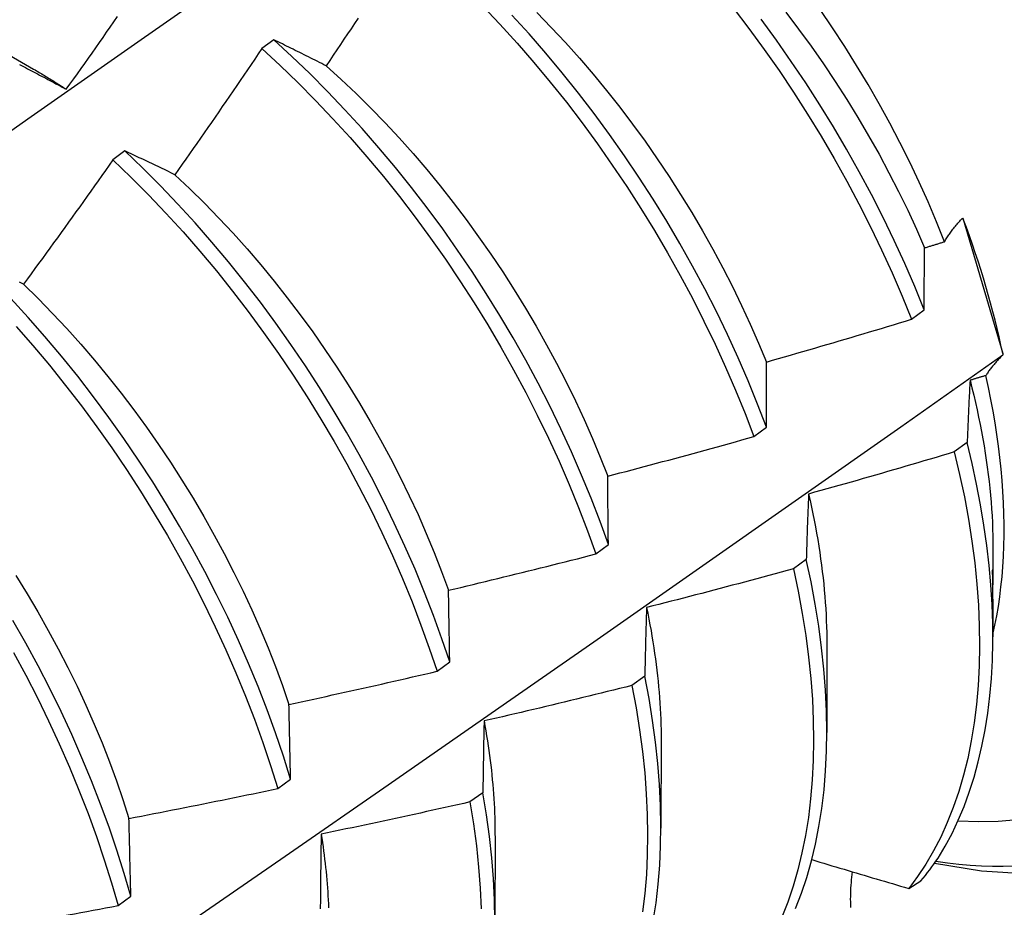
# Model space of a CAD drawing. Header units: inches. Extents: x 25 to 728, y 80 to 330.
# Tile 124 of 160: x 672.532 to 672.738, y 287.641 to 287.828. Entities that reach past the tile are written whole.
import ezdxf

# ---------------------------------------------------------------- set-up
doc = ezdxf.new("R2010")
doc.units = ezdxf.units.IN
doc.header["$MEASUREMENT"] = 0
doc.layers.add('Visible Edges(ANSI)', color=7, linetype='Continuous', lineweight=25)

msp = doc.modelspace()

# ---------------------------------------------------------------- linework, layer by layer
at = {"layer": 'Visible Edges(ANSI)'}
for p, q in [((672.51871, 287.82638), (672.53467, 287.81714)), ((672.58502, 287.82331), (672.58252, 287.82144)), ((672.5538, 287.79999), (672.5513, 287.79812)), ((672.72945, 287.78592), (672.7296, 287.78572)), ((672.7296, 287.78572), (672.73787, 287.75755)), ((672.71875, 287.76472), (672.72139, 287.76669)), ((672.73787, 287.75755), (672.73786, 287.75724)), ((672.6857, 287.74012), (672.68834, 287.74208)), ((672.7304, 287.73886), (672.72771, 287.7369)), ((672.65253, 287.71551), (672.65519, 287.71748)), ((672.73582, 287.71655), (672.73581, 287.71054)), ((672.69667, 287.71435), (672.69397, 287.7124)), ((672.7358, 287.70604), (672.73579, 287.6981)), ((672.70102, 287.69651), (672.701, 287.67806)), ((672.61926, 287.69092), (672.62193, 287.69288)), ((672.66282, 287.68989), (672.66011, 287.68793)), ((672.66622, 287.67647), (672.6662, 287.65802)), ((672.58588, 287.66634), (672.58855, 287.6683)), ((672.62886, 287.66546), (672.62614, 287.66351)), ((672.63142, 287.65643), (672.6314, 287.63798)), ((672.71815, 287.64539), (672.72071, 287.64696)), ((672.55238, 287.64178), (672.55506, 287.64374))]:
    msp.add_line(p, q, dxfattribs=at)
at = {"layer": 'Visible Edges(ANSI)', "flags": 128}
for points in [[(672.51107, 287.79098), (672.53414, 287.80721), (672.55721, 287.82338), (672.58027, 287.8395), (672.60333, 287.85555), (672.62638, 287.87154), (672.64943, 287.88747)], [(672.62881, 287.83041), (672.63245, 287.82656), (672.63603, 287.82262), (672.63955, 287.81857), (672.643, 287.81443), (672.64637, 287.8102), (672.64966, 287.8059), (672.65288, 287.80151), (672.65601, 287.79705), (672.65904, 287.79253), (672.66199, 287.78795), (672.66484, 287.78331), (672.66759, 287.77863), (672.67024, 287.7739), (672.67279, 287.76914), (672.67522, 287.76434), (672.67755, 287.75952), (672.67976, 287.75468), (672.68186, 287.74983), (672.68384, 287.74497), (672.6857, 287.74012)], [(672.68137, 287.82999), (672.68466, 287.82568), (672.68786, 287.82129), (672.69099, 287.81683), (672.69402, 287.8123), (672.69696, 287.80772), (672.69981, 287.80308), (672.70255, 287.79839), (672.7052, 287.79366), (672.70773, 287.78889), (672.71016, 287.78409), (672.71248, 287.77927), (672.71469, 287.77443), (672.71678, 287.76958), (672.71875, 287.76472)], [(672.54152, 287.81292), (672.54229, 287.81401), (672.54307, 287.81509), (672.54384, 287.81618), (672.54461, 287.81727), (672.54538, 287.81835), (672.54615, 287.81944), (672.54692, 287.82053), (672.54768, 287.82162), (672.54845, 287.82271), (672.54922, 287.8238), (672.54998, 287.82489), (672.55075, 287.82598), (672.55151, 287.82707), (672.55227, 287.82817)], [(672.68834, 287.74208), (672.68648, 287.74694), (672.68449, 287.7518), (672.68238, 287.75665), (672.68016, 287.76149), (672.67783, 287.76631), (672.67538, 287.7711), (672.67283, 287.77586), (672.67017, 287.78059), (672.66741, 287.78527), (672.66456, 287.7899), (672.6616, 287.79448), (672.65856, 287.799), (672.65542, 287.80345), (672.6522, 287.80783), (672.6489, 287.81213), (672.64552, 287.81635), (672.64207, 287.82048), (672.63855, 287.82452), (672.63496, 287.82846)], [(672.6402, 287.82901), (672.64322, 287.82589), (672.6462, 287.8227), (672.64913, 287.81942), (672.652, 287.81607), (672.65481, 287.81266), (672.65757, 287.80917), (672.66026, 287.80562), (672.66288, 287.80202), (672.66543, 287.79835), (672.66791, 287.79464), (672.67032, 287.79088), (672.67265, 287.78708), (672.67491, 287.78324), (672.67708, 287.77938), (672.67917, 287.77548), (672.68118, 287.77156), (672.6831, 287.76762), (672.68493, 287.76367), (672.68667, 287.75971), (672.68832, 287.75575)], [(672.69238, 287.82909), (672.69508, 287.82554), (672.6977, 287.82194), (672.70026, 287.81828), (672.70275, 287.81457), (672.70516, 287.81081), (672.7075, 287.80702), (672.70976, 287.80319), (672.71193, 287.79933), (672.71402, 287.79543), (672.71603, 287.79152), (672.71794, 287.78758), (672.71977, 287.78363), (672.7215, 287.77967)], [(672.72566, 287.78096), (672.72399, 287.78515), (672.72221, 287.78932), (672.72034, 287.79348), (672.71838, 287.79762), (672.71633, 287.80174), (672.71418, 287.80583), (672.71196, 287.8099), (672.70964, 287.81393), (672.70724, 287.81793), (672.70476, 287.82189), (672.7022, 287.8258), (672.69957, 287.82965)], [(672.6027, 287.82786), (672.60196, 287.82675), (672.60122, 287.82563), (672.60048, 287.82452), (672.59974, 287.82341), (672.59899, 287.82229), (672.59825, 287.82118), (672.59751, 287.82007), (672.59676, 287.81896), (672.59602, 287.81785)], [(672.72139, 287.76669), (672.71941, 287.77155), (672.71731, 287.7764), (672.7151, 287.78124), (672.71277, 287.78606), (672.71033, 287.79085), (672.70778, 287.79562), (672.70513, 287.80035), (672.70238, 287.80503), (672.69953, 287.80967), (672.69658, 287.81425), (672.69354, 287.81877), (672.69041, 287.82322), (672.68719, 287.82761)], [(672.59602, 287.81785), (672.59555, 287.81808), (672.59508, 287.81832), (672.59461, 287.81855), (672.59415, 287.81879), (672.59368, 287.81902), (672.59322, 287.81925), (672.59276, 287.81948), (672.5923, 287.81971), (672.59183, 287.81994), (672.59137, 287.82017), (672.59091, 287.8204), (672.59046, 287.82063), (672.59, 287.82086), (672.58954, 287.82108), (672.58909, 287.82131), (672.58863, 287.82153), (672.58818, 287.82176), (672.58772, 287.82198), (672.58727, 287.8222), (672.58682, 287.82243), (672.58637, 287.82265), (672.58592, 287.82287), (672.58547, 287.82309), (672.58502, 287.82331)], [(672.65519, 287.71748), (672.65344, 287.72233), (672.65156, 287.72719), (672.64957, 287.73205), (672.64746, 287.7369), (672.64523, 287.74173), (672.64289, 287.74655), (672.64044, 287.75134), (672.63788, 287.7561), (672.63521, 287.76083), (672.63245, 287.7655), (672.62959, 287.77013), (672.62663, 287.77471), (672.62357, 287.77922), (672.62044, 287.78367), (672.61721, 287.78804), (672.61391, 287.79234), (672.61052, 287.79656), (672.60707, 287.80068), (672.60354, 287.80472), (672.59995, 287.80865), (672.5963, 287.81248), (672.59259, 287.8162), (672.58883, 287.81981), (672.58502, 287.82331)], [(672.58252, 287.82144), (672.58177, 287.82034), (672.58102, 287.81923), (672.58027, 287.81812), (672.57952, 287.81701), (672.57876, 287.81591), (672.57801, 287.8148), (672.57726, 287.8137), (672.5765, 287.81259), (672.57574, 287.81149), (672.57499, 287.81039), (672.57423, 287.80929), (672.57347, 287.80818), (672.57271, 287.80708), (672.57195, 287.80598), (672.57119, 287.80488), (672.57043, 287.80378), (672.56967, 287.80269), (672.5689, 287.80159), (672.56814, 287.80049), (672.56737, 287.79939), (672.56661, 287.7983), (672.56584, 287.7972), (672.56507, 287.79611), (672.5643, 287.79501)], [(672.58252, 287.82144), (672.58633, 287.81794), (672.59009, 287.81432), (672.59379, 287.81059), (672.59744, 287.80676), (672.60102, 287.80281), (672.60454, 287.79877), (672.608, 287.79464), (672.61137, 287.79042), (672.61467, 287.78611), (672.61789, 287.78173), (672.62102, 287.77728), (672.62407, 287.77276), (672.62702, 287.76818), (672.62988, 287.76355), (672.63263, 287.75887), (672.63529, 287.75414), (672.63784, 287.74938), (672.64028, 287.74459), (672.64262, 287.73977), (672.64484, 287.73493), (672.64694, 287.73008), (672.64892, 287.72522), (672.65079, 287.72036), (672.65253, 287.71551)], [(672.53171, 287.81812), (672.53213, 287.8179), (672.53255, 287.81768), (672.53297, 287.81746), (672.53339, 287.81724), (672.53381, 287.81702), (672.53423, 287.8168), (672.53465, 287.81658), (672.53508, 287.81636), (672.5355, 287.81614), (672.53593, 287.81591), (672.53635, 287.81569), (672.53678, 287.81546), (672.53721, 287.81524), (672.53763, 287.81501), (672.53806, 287.81478), (672.53849, 287.81455), (672.53892, 287.81432), (672.53935, 287.81409), (672.53979, 287.81386), (672.54022, 287.81363), (672.54065, 287.81339), (672.54109, 287.81316), (672.54152, 287.81292)], [(672.59602, 287.81785), (672.59916, 287.815), (672.60227, 287.81206), (672.60533, 287.80903), (672.60835, 287.80592), (672.61132, 287.80272), (672.61424, 287.79944), (672.61711, 287.79608), (672.61992, 287.79266), (672.62267, 287.78917), (672.62535, 287.78561), (672.62798, 287.782), (672.63053, 287.77834), (672.63302, 287.77463), (672.63544, 287.77087), (672.63778, 287.76707), (672.64004, 287.76324), (672.64222, 287.75938), (672.64432, 287.75549), (672.64634, 287.75157), (672.64826, 287.74764), (672.6501, 287.74369), (672.65184, 287.73974), (672.65349, 287.73578), (672.65504, 287.73182)], [(672.53467, 287.81713), (672.53496, 287.81697), (672.53525, 287.8168), (672.53553, 287.81663), (672.53582, 287.81647), (672.5361, 287.8163), (672.53639, 287.81613), (672.53668, 287.81596), (672.53696, 287.81579), (672.53725, 287.81561), (672.53753, 287.81544), (672.53782, 287.81527), (672.5381, 287.81509), (672.53839, 287.81491), (672.53867, 287.81474), (672.53896, 287.81456), (672.53924, 287.81438), (672.53953, 287.8142), (672.53981, 287.81402), (672.5401, 287.81384), (672.54038, 287.81366), (672.54067, 287.81348), (672.54095, 287.81329), (672.54124, 287.81311), (672.54152, 287.81292)], [(672.5643, 287.79501), (672.56386, 287.79523), (672.56341, 287.79544), (672.56297, 287.79566), (672.56252, 287.79587), (672.56208, 287.79609), (672.56163, 287.7963), (672.56119, 287.79651), (672.56075, 287.79672), (672.56031, 287.79693), (672.55987, 287.79714), (672.55943, 287.79735), (672.55899, 287.79755), (672.55856, 287.79776), (672.55812, 287.79797), (672.55769, 287.79817), (672.55725, 287.79838), (672.55682, 287.79858), (672.55638, 287.79878), (672.55595, 287.79899), (672.55552, 287.79919), (672.55509, 287.79939), (672.55466, 287.79959), (672.55423, 287.79979), (672.5538, 287.79999)], [(672.62193, 287.69288), (672.62029, 287.69773), (672.61853, 287.70258), (672.61665, 287.70744), (672.61465, 287.7123), (672.61253, 287.71715), (672.61029, 287.72198), (672.60795, 287.7268), (672.60549, 287.73159), (672.60292, 287.73635), (672.60025, 287.74107), (672.59748, 287.74574), (672.59461, 287.75037), (672.59165, 287.75494), (672.58859, 287.75945), (672.58545, 287.76389), (672.58222, 287.76826), (672.57891, 287.77256), (672.57552, 287.77677), (672.57206, 287.78089), (672.56853, 287.78491), (672.56494, 287.78884), (672.56128, 287.79267), (672.55757, 287.79638), (672.5538, 287.79999)], [(672.5513, 287.79812), (672.55053, 287.79702), (672.54976, 287.79593), (672.54899, 287.79484), (672.54821, 287.79375), (672.54744, 287.79266), (672.54666, 287.79157), (672.54588, 287.79049), (672.54511, 287.7894), (672.54433, 287.78831), (672.54355, 287.78723), (672.54277, 287.78614), (672.54199, 287.78506), (672.54121, 287.78397), (672.54042, 287.78289), (672.53964, 287.78181), (672.53886, 287.78072), (672.53807, 287.77964), (672.53729, 287.77856), (672.5365, 287.77748), (672.53571, 287.7764), (672.53493, 287.77532), (672.53414, 287.77424), (672.53335, 287.77317), (672.53256, 287.77209)], [(672.5513, 287.79812), (672.55507, 287.7945), (672.55877, 287.79078), (672.56242, 287.78695), (672.56601, 287.78301), (672.56954, 287.77898), (672.57299, 287.77485), (672.57638, 287.77063), (672.57968, 287.76633), (672.5829, 287.76196), (672.58604, 287.75751), (672.58909, 287.75299), (672.59205, 287.74842), (672.59491, 287.74379), (672.59768, 287.73911), (672.60034, 287.73439), (672.60289, 287.72962), (672.60534, 287.72483), (672.60768, 287.72002), (672.60991, 287.71518), (672.61202, 287.71033), (672.61401, 287.70547), (672.61588, 287.70061), (672.61763, 287.69576), (672.61926, 287.69092)], [(672.5643, 287.79501), (672.56741, 287.79207), (672.57048, 287.78904), (672.57351, 287.78593), (672.57648, 287.78273), (672.57941, 287.77946), (672.58228, 287.77611), (672.5851, 287.77269), (672.58786, 287.7692), (672.59055, 287.76566), (672.59318, 287.76206), (672.59574, 287.7584), (672.59823, 287.75469), (672.60065, 287.75094), (672.60299, 287.74715), (672.60525, 287.74331), (672.60742, 287.73945), (672.60952, 287.73556), (672.61152, 287.73164), (672.61344, 287.7277), (672.61527, 287.72375), (672.61701, 287.71979), (672.61866, 287.71582), (672.62021, 287.71186), (672.62167, 287.70789)], [(672.72566, 287.78096), (672.72578, 287.78117), (672.7259, 287.78137), (672.72602, 287.78157), (672.72614, 287.78177), (672.72627, 287.78197), (672.7264, 287.78218), (672.72654, 287.78238), (672.72668, 287.78258), (672.72683, 287.78279), (672.72697, 287.78299), (672.72713, 287.7832), (672.72728, 287.78341), (672.72744, 287.78361), (672.72761, 287.78382), (672.72777, 287.78403), (672.72794, 287.78424), (672.72812, 287.78445), (672.7283, 287.78466), (672.72848, 287.78487), (672.72867, 287.78508), (672.72886, 287.78529), (672.72905, 287.7855), (672.72925, 287.78571), (672.72945, 287.78592)], [(672.7215, 287.77967), (672.72167, 287.77973), (672.72185, 287.77978), (672.72202, 287.77984), (672.7222, 287.77989), (672.72237, 287.77994), (672.72254, 287.78), (672.72272, 287.78005), (672.72289, 287.7801), (672.72306, 287.78016), (672.72324, 287.78021), (672.72341, 287.78026), (672.72358, 287.78032), (672.72376, 287.78037), (672.72393, 287.78043), (672.7241, 287.78048), (672.72428, 287.78053), (672.72445, 287.78059), (672.72462, 287.78064), (672.7248, 287.7807), (672.72497, 287.78075), (672.72514, 287.7808), (672.72532, 287.78086), (672.72549, 287.78091), (672.72566, 287.78096)], [(672.72139, 287.76669), (672.72139, 287.76725), (672.72139, 287.7678), (672.7214, 287.76835), (672.7214, 287.7689), (672.7214, 287.76945), (672.72141, 287.77), (672.72141, 287.77054), (672.72142, 287.77109), (672.72142, 287.77164), (672.72142, 287.77218), (672.72143, 287.77272), (672.72143, 287.77326), (672.72144, 287.7738), (672.72144, 287.77434), (672.72145, 287.77488), (672.72145, 287.77542), (672.72146, 287.77595), (672.72146, 287.77649), (672.72147, 287.77702), (672.72148, 287.77756), (672.72148, 287.77809), (672.72149, 287.77862), (672.72149, 287.77915), (672.7215, 287.77967)], [(672.53256, 287.77209), (672.53213, 287.77229), (672.5317, 287.77248)], [(672.53256, 287.77209), (672.53563, 287.76906), (672.53865, 287.76595), (672.54163, 287.76276), (672.54456, 287.75949), (672.54743, 287.75615), (672.55024, 287.75273), (672.553, 287.74925), (672.55569, 287.7457), (672.55831, 287.7421), (672.56087, 287.73844), (672.56335, 287.73472), (672.56576, 287.73097), (672.5681, 287.72717), (672.57036, 287.72333), (672.57254, 287.71946), (672.57464, 287.71557), (672.57665, 287.71165), (672.57858, 287.70772), (672.58042, 287.70377), (672.58217, 287.69981), (672.58382, 287.69585), (672.58538, 287.69188), (672.58685, 287.68793), (672.58821, 287.68398)], [(672.58855, 287.6683), (672.58703, 287.67313), (672.58539, 287.67798), (672.58362, 287.68283), (672.58174, 287.68769), (672.57973, 287.69255), (672.5776, 287.69739), (672.57536, 287.70223), (672.57301, 287.70704), (672.57054, 287.71183), (672.56797, 287.71659), (672.56529, 287.7213), (672.56252, 287.72598), (672.55964, 287.7306), (672.55667, 287.73517), (672.55361, 287.73968), (672.55046, 287.74411), (672.54723, 287.74848), (672.54391, 287.75277), (672.54052, 287.75697), (672.53705, 287.76109), (672.53352, 287.76511), (672.52992, 287.76903)], [(672.68832, 287.75575), (672.68959, 287.75611), (672.69086, 287.75647), (672.69213, 287.75683), (672.6934, 287.7572), (672.69467, 287.75757), (672.69594, 287.75793), (672.69721, 287.7583), (672.69848, 287.75867), (672.69975, 287.75904), (672.70102, 287.75941), (672.70229, 287.75978), (672.70356, 287.76016), (672.70483, 287.76053), (672.7061, 287.76091), (672.70736, 287.76128), (672.70863, 287.76166), (672.7099, 287.76204), (672.71116, 287.76242), (672.71243, 287.7628), (672.71369, 287.76318), (672.71496, 287.76357), (672.71622, 287.76395), (672.71749, 287.76434), (672.71875, 287.76472)], [(672.531, 287.76321), (672.53453, 287.75918), (672.53799, 287.75506), (672.54138, 287.75085), (672.54469, 287.74655), (672.54792, 287.74218), (672.55106, 287.73774), (672.55411, 287.73322), (672.55708, 287.72865), (672.55995, 287.72402), (672.56272, 287.71935), (672.56538, 287.71463), (672.56795, 287.70987), (672.5704, 287.70508), (672.57275, 287.70026), (672.57498, 287.69543), (672.5771, 287.69058), (672.5791, 287.68572), (672.58098, 287.68086), (672.58274, 287.67601), (672.58437, 287.67116), (672.58588, 287.66634)], [(672.52231, 287.60737), (672.54404, 287.62228), (672.56574, 287.63721), (672.58739, 287.65216), (672.60901, 287.66713), (672.63058, 287.68211), (672.65212, 287.69711), (672.67361, 287.71212), (672.69507, 287.72715), (672.71648, 287.74219), (672.73786, 287.75724)], [(672.68834, 287.74208), (672.68834, 287.74267), (672.68834, 287.74325), (672.68834, 287.74383), (672.68833, 287.7444), (672.68833, 287.74498), (672.68833, 287.74556), (672.68833, 287.74613), (672.68833, 287.74671), (672.68832, 287.74728), (672.68832, 287.74785), (672.68832, 287.74842), (672.68832, 287.74899), (672.68832, 287.74956), (672.68832, 287.75013), (672.68832, 287.7507), (672.68832, 287.75126), (672.68832, 287.75183), (672.68832, 287.75239), (672.68832, 287.75295), (672.68832, 287.75351), (672.68832, 287.75407), (672.68832, 287.75463), (672.68832, 287.75519), (672.68832, 287.75575)], [(672.73786, 287.75724), (672.73768, 287.75705), (672.7375, 287.75687), (672.73733, 287.75669), (672.73716, 287.7565), (672.73699, 287.75632), (672.73682, 287.75614), (672.73666, 287.75596), (672.7365, 287.75577), (672.73634, 287.75559), (672.73619, 287.75541), (672.73604, 287.75523), (672.73589, 287.75505), (672.73574, 287.75487), (672.7356, 287.75469), (672.73546, 287.75451), (672.73532, 287.75433), (672.73519, 287.75415), (672.73505, 287.75397), (672.73492, 287.7538), (672.7348, 287.75362), (672.73468, 287.75344), (672.73456, 287.75327), (672.73444, 287.75309), (672.73433, 287.75291)], [(672.73102, 287.75191), (672.73099, 287.75138), (672.73096, 287.75085), (672.73093, 287.75031), (672.7309, 287.74978), (672.73088, 287.74924), (672.73085, 287.7487), (672.73082, 287.74817), (672.73079, 287.74763), (672.73077, 287.74709), (672.73074, 287.74655), (672.73072, 287.746), (672.73069, 287.74546), (672.73066, 287.74492), (672.73064, 287.74437), (672.73061, 287.74382), (672.73059, 287.74328), (672.73057, 287.74273), (672.73054, 287.74218), (672.73052, 287.74163), (672.73049, 287.74107), (672.73047, 287.74052), (672.73045, 287.73997), (672.73042, 287.73941), (672.7304, 287.73886)], [(672.73433, 287.75291), (672.73419, 287.75287), (672.73405, 287.75283), (672.73391, 287.75279), (672.73377, 287.75274), (672.73364, 287.7527), (672.7335, 287.75266), (672.73336, 287.75262), (672.73322, 287.75258), (672.73309, 287.75254), (672.73295, 287.75249), (672.73281, 287.75245), (672.73267, 287.75241), (672.73253, 287.75237), (672.7324, 287.75233), (672.73226, 287.75228), (672.73212, 287.75224), (672.73198, 287.7522), (672.73184, 287.75216), (672.73171, 287.75212), (672.73157, 287.75208), (672.73143, 287.75203), (672.73129, 287.75199), (672.73116, 287.75195), (672.73102, 287.75191)], [(672.73102, 287.75191), (672.73141, 287.75036), (672.73179, 287.74881), (672.73214, 287.74727), (672.73249, 287.74574), (672.73281, 287.74421), (672.73313, 287.74268), (672.73342, 287.74116), (672.7337, 287.73965), (672.73396, 287.73815), (672.7342, 287.73665), (672.73443, 287.73516), (672.73464, 287.73367), (672.73483, 287.7322), (672.73501, 287.73073), (672.73517, 287.72927), (672.73531, 287.72782), (672.73543, 287.72638), (672.73554, 287.72495), (672.73563, 287.72352), (672.7357, 287.72211), (672.73576, 287.72071), (672.7358, 287.71931), (672.73582, 287.71793), (672.73582, 287.71656)], [(672.73579, 287.69862), (672.73622, 287.70055), (672.7366, 287.70251), (672.73695, 287.70451), (672.73725, 287.70655), (672.7375, 287.70861), (672.73772, 287.71071), (672.73789, 287.71284), (672.73802, 287.715), (672.73811, 287.7172), (672.73816, 287.71942), (672.73816, 287.72167), (672.73812, 287.72395), (672.73804, 287.72625), (672.73791, 287.72858), (672.73774, 287.73094), (672.73753, 287.73331), (672.73728, 287.7357), (672.73698, 287.73811), (672.73664, 287.74054), (672.73626, 287.74298), (672.73584, 287.74544), (672.73538, 287.74792), (672.73487, 287.75041), (672.73433, 287.75291)], [(672.65504, 287.73182), (672.65632, 287.73215), (672.6576, 287.73249), (672.65888, 287.73282), (672.66016, 287.73316), (672.66144, 287.73349), (672.66272, 287.73383), (672.664, 287.73417), (672.66528, 287.73451), (672.66656, 287.73486), (672.66784, 287.7352), (672.66912, 287.73554), (672.67039, 287.73589), (672.67167, 287.73623), (672.67295, 287.73658), (672.67422, 287.73693), (672.6755, 287.73728), (672.67677, 287.73763), (672.67805, 287.73798), (672.67933, 287.73834), (672.6806, 287.73869), (672.68187, 287.73904), (672.68315, 287.7394), (672.68442, 287.73976), (672.6857, 287.74012)], [(672.7243, 287.65173), (672.72582, 287.65426), (672.72724, 287.65692), (672.72855, 287.65969), (672.72976, 287.66258), (672.73086, 287.66558), (672.73186, 287.66869), (672.73274, 287.6719), (672.73352, 287.67522), (672.73418, 287.67863), (672.73473, 287.68214), (672.73516, 287.68574), (672.73549, 287.68942), (672.7357, 287.69319), (672.73579, 287.69703), (672.73577, 287.70095), (672.73563, 287.70494), (672.73538, 287.709), (672.73501, 287.71312), (672.73453, 287.71729), (672.73393, 287.72152), (672.73322, 287.72579), (672.73239, 287.73011), (672.73145, 287.73447), (672.7304, 287.73886)], [(672.72771, 287.7369), (672.72644, 287.73651), (672.72517, 287.73614), (672.7239, 287.73576), (672.72263, 287.73538), (672.72136, 287.735), (672.72009, 287.73463), (672.71882, 287.73426), (672.71755, 287.73388), (672.71627, 287.73351), (672.715, 287.73314), (672.71373, 287.73277), (672.71246, 287.7324), (672.71118, 287.73204), (672.70991, 287.73167), (672.70863, 287.73131), (672.70736, 287.73094), (672.70608, 287.73058), (672.70481, 287.73022), (672.70353, 287.72986), (672.70226, 287.7295), (672.70098, 287.72914), (672.69971, 287.72878), (672.69843, 287.72843), (672.69715, 287.72807)], [(672.72771, 287.7369), (672.72883, 287.73216), (672.72982, 287.72746), (672.73068, 287.7228), (672.7314, 287.7182), (672.73199, 287.71366), (672.73245, 287.70918), (672.73277, 287.70477), (672.73296, 287.70044), (672.73301, 287.69619), (672.73293, 287.69202), (672.73271, 287.68794), (672.73236, 287.68396), (672.73188, 287.68008), (672.73127, 287.67631), (672.73052, 287.67265), (672.72964, 287.6691), (672.72864, 287.66568), (672.72751, 287.66237), (672.72625, 287.6592), (672.72487, 287.65616), (672.72337, 287.65325), (672.72175, 287.65049), (672.72001, 287.64787), (672.71815, 287.64539)], [(672.72358, 287.65068), (672.73341, 287.6491), (672.74339, 287.64844), (672.75346, 287.64879), (672.76349, 287.65021), (672.77336, 287.65277), (672.78293, 287.65652), (672.792, 287.6614), (672.80042, 287.66732), (672.80803, 287.67418), (672.81474, 287.68182), (672.82054, 287.69009), (672.82542, 287.69885), (672.8294, 287.70799), (672.83254, 287.71743), (672.8349, 287.72712), (672.83652, 287.73699)], [(672.65519, 287.71748), (672.65518, 287.71809), (672.65517, 287.7187), (672.65517, 287.71931), (672.65516, 287.71991), (672.65515, 287.72052), (672.65515, 287.72112), (672.65514, 287.72173), (672.65513, 287.72233), (672.65513, 287.72293), (672.65512, 287.72353), (672.65511, 287.72413), (672.65511, 287.72473), (672.6551, 287.72532), (672.65509, 287.72592), (672.65509, 287.72651), (672.65508, 287.72711), (672.65508, 287.7277), (672.65507, 287.72829), (672.65507, 287.72888), (672.65506, 287.72947), (672.65506, 287.73006), (672.65505, 287.73065), (672.65505, 287.73123), (672.65504, 287.73182)], [(672.69715, 287.72807), (672.69713, 287.72751), (672.69711, 287.72695), (672.69708, 287.72639), (672.69706, 287.72583), (672.69704, 287.72527), (672.69702, 287.7247), (672.697, 287.72414), (672.69698, 287.72357), (672.69695, 287.723), (672.69693, 287.72243), (672.69691, 287.72186), (672.69689, 287.72129), (672.69687, 287.72072), (672.69685, 287.72015), (672.69683, 287.71957), (672.69682, 287.719), (672.6968, 287.71842), (672.69678, 287.71784), (672.69676, 287.71726), (672.69674, 287.71668), (672.69672, 287.7161), (672.69671, 287.71552), (672.69669, 287.71494), (672.69667, 287.71435)], [(672.69715, 287.72807), (672.69747, 287.72669), (672.69777, 287.72532), (672.69806, 287.72395), (672.69833, 287.72258), (672.69859, 287.72122), (672.69884, 287.71986), (672.69907, 287.71851), (672.69929, 287.71717), (672.6995, 287.71583), (672.69969, 287.71449), (672.69987, 287.71316), (672.70004, 287.71184), (672.70019, 287.71053), (672.70033, 287.70922), (672.70046, 287.70792), (672.70057, 287.70662), (672.70067, 287.70534), (672.70075, 287.70405), (672.70082, 287.70278), (672.70088, 287.70152), (672.70093, 287.70026), (672.70096, 287.69901), (672.70097, 287.69777), (672.70098, 287.69654)], [(672.62167, 287.70789), (672.62296, 287.7082), (672.62425, 287.7085), (672.62554, 287.70881), (672.62683, 287.70912), (672.62812, 287.70943), (672.6294, 287.70974), (672.63069, 287.71005), (672.63198, 287.71036), (672.63327, 287.71068), (672.63455, 287.71099), (672.63584, 287.71131), (672.63713, 287.71162), (672.63841, 287.71194), (672.6397, 287.71226), (672.64098, 287.71258), (672.64227, 287.7129), (672.64355, 287.71322), (672.64483, 287.71355), (672.64612, 287.71387), (672.6474, 287.7142), (672.64869, 287.71452), (672.64997, 287.71485), (672.65125, 287.71518), (672.65253, 287.71551)], [(672.69441, 287.64118), (672.69565, 287.64437), (672.69677, 287.64769), (672.69776, 287.65114), (672.69861, 287.6547), (672.69934, 287.65838), (672.69994, 287.66216), (672.7004, 287.66606), (672.70073, 287.67005), (672.70093, 287.67414), (672.701, 287.67832), (672.70092, 287.68258), (672.70072, 287.68693), (672.70038, 287.69134), (672.6999, 287.69583), (672.6993, 287.70038), (672.69855, 287.70499), (672.69768, 287.70965), (672.69667, 287.71435)], [(672.69397, 287.7124), (672.69269, 287.71204), (672.69141, 287.71169), (672.69013, 287.71134), (672.68885, 287.711), (672.68757, 287.71065), (672.68629, 287.7103), (672.68501, 287.70996), (672.68373, 287.70962), (672.68245, 287.70927), (672.68117, 287.70893), (672.67988, 287.70859), (672.6786, 287.70825), (672.67732, 287.70791), (672.67603, 287.70758), (672.67475, 287.70724), (672.67347, 287.70691), (672.67218, 287.70657), (672.6709, 287.70624), (672.66961, 287.70591), (672.66833, 287.70558), (672.66704, 287.70525), (672.66576, 287.70492), (672.66447, 287.7046), (672.66319, 287.70427)], [(672.69397, 287.7124), (672.69496, 287.70769), (672.69583, 287.70304), (672.69656, 287.69843), (672.69716, 287.69389), (672.69763, 287.68941), (672.69796, 287.68499), (672.69815, 287.68065), (672.69821, 287.6764), (672.69814, 287.67222), (672.69793, 287.66814), (672.69759, 287.66416), (672.69711, 287.66027), (672.69651, 287.65649), (672.69577, 287.65282), (672.6949, 287.64927), (672.69391, 287.64584), (672.69278, 287.64253), (672.69153, 287.63935)], [(672.53093, 287.71098), (672.53328, 287.70718), (672.53554, 287.70335), (672.53773, 287.69949), (672.53983, 287.6956), (672.54185, 287.69169), (672.54378, 287.68776), (672.54562, 287.68381), (672.54736, 287.67985), (672.54901, 287.67589), (672.55057, 287.67193), (672.55203, 287.66796), (672.55339, 287.66401), (672.55465, 287.66007)], [(672.7358, 287.70604), (672.7358, 287.70657), (672.7358, 287.70712), (672.7358, 287.70767), (672.7358, 287.70823), (672.73579, 287.70878), (672.73579, 287.70932), (672.73578, 287.70988), (672.73577, 287.71042), (672.73577, 287.71095), (672.73576, 287.71143), (672.73576, 287.71183), (672.73576, 287.7121), (672.73577, 287.71223), (672.73577, 287.71225), (672.73578, 287.71219), (672.73579, 287.71206), (672.73579, 287.71187), (672.7358, 287.71162), (672.7358, 287.71131), (672.73581, 287.71095), (672.73581, 287.71054), (672.73581, 287.71008), (672.7358, 287.70958), (672.73579, 287.70902)], [(672.62193, 287.69288), (672.62191, 287.69352), (672.6219, 287.69416), (672.62189, 287.69479), (672.62188, 287.69543), (672.62187, 287.69606), (672.62186, 287.69669), (672.62185, 287.69733), (672.62184, 287.69796), (672.62183, 287.69858), (672.62181, 287.69921), (672.6218, 287.69984), (672.62179, 287.70047), (672.62178, 287.70109), (672.62177, 287.70171), (672.62176, 287.70234), (672.62175, 287.70296), (672.62174, 287.70358), (672.62173, 287.7042), (672.62172, 287.70482), (672.62171, 287.70543), (672.6217, 287.70605), (672.62169, 287.70667), (672.62168, 287.70728), (672.62167, 287.70789)], [(672.66319, 287.70427), (672.66317, 287.70368), (672.66315, 287.70309), (672.66313, 287.70251), (672.66312, 287.70191), (672.6631, 287.70132), (672.66308, 287.70073), (672.66307, 287.70014), (672.66305, 287.69954), (672.66303, 287.69895), (672.66302, 287.69835), (672.663, 287.69775), (672.66299, 287.69715), (672.66297, 287.69656), (672.66296, 287.69595), (672.66294, 287.69535), (672.66293, 287.69475), (672.66292, 287.69415), (672.6629, 287.69354), (672.66289, 287.69293), (672.66288, 287.69233), (672.66286, 287.69172), (672.66285, 287.69111), (672.66284, 287.6905), (672.66282, 287.68989)], [(672.66319, 287.70427), (672.66343, 287.70306), (672.66367, 287.70185), (672.6639, 287.70064), (672.66412, 287.69944), (672.66432, 287.69824), (672.66452, 287.69705), (672.66471, 287.69586), (672.66488, 287.69467), (672.66505, 287.69349), (672.6652, 287.69232), (672.66534, 287.69115), (672.66548, 287.68998), (672.6656, 287.68882), (672.66571, 287.68767), (672.66581, 287.68652), (672.6659, 287.68538), (672.66598, 287.68424), (672.66605, 287.68311), (672.66611, 287.68199), (672.66616, 287.68087), (672.66619, 287.67976), (672.66622, 287.67865), (672.66624, 287.67755), (672.66624, 287.67646)], [(672.55506, 287.64374), (672.55367, 287.64855), (672.55214, 287.65338), (672.55049, 287.65822), (672.54872, 287.66308), (672.54682, 287.66794), (672.54481, 287.67279), (672.54267, 287.67764), (672.54042, 287.68248), (672.53806, 287.68729), (672.53559, 287.69208), (672.53302, 287.69683), (672.53033, 287.70154)], [(672.53043, 287.69487), (672.533, 287.69011), (672.53546, 287.68532), (672.53781, 287.68051), (672.54005, 287.67568), (672.54218, 287.67083), (672.54418, 287.66597), (672.54607, 287.66111), (672.54784, 287.65626), (672.54948, 287.65141), (672.55099, 287.64658), (672.55238, 287.64178)], [(672.58821, 287.68398), (672.58951, 287.68425), (672.5908, 287.68453), (672.5921, 287.68481), (672.5934, 287.68509), (672.59469, 287.68537), (672.59599, 287.68565), (672.59728, 287.68594), (672.59858, 287.68622), (672.59987, 287.68651), (672.60117, 287.68679), (672.60246, 287.68708), (672.60376, 287.68737), (672.60505, 287.68766), (672.60634, 287.68795), (672.60764, 287.68824), (672.60893, 287.68853), (672.61022, 287.68883), (672.61151, 287.68912), (672.61281, 287.68942), (672.6141, 287.68972), (672.61539, 287.69002), (672.61668, 287.69032), (672.61797, 287.69062), (672.61926, 287.69092)], [(672.66458, 287.63856), (672.66517, 287.64235), (672.66563, 287.64625), (672.66595, 287.65025), (672.66614, 287.65434), (672.6662, 287.65853), (672.66612, 287.6628), (672.6659, 287.66715), (672.66556, 287.67157), (672.66507, 287.67606), (672.66446, 287.68061), (672.66371, 287.68523), (672.66282, 287.68989)], [(672.66011, 287.68793), (672.65882, 287.68761), (672.65753, 287.68729), (672.65625, 287.68697), (672.65496, 287.68665), (672.65367, 287.68633), (672.65238, 287.68601), (672.65109, 287.6857), (672.6498, 287.68538), (672.64851, 287.68507), (672.64722, 287.68476), (672.64593, 287.68445), (672.64464, 287.68413), (672.64335, 287.68383), (672.64205, 287.68352), (672.64076, 287.68321), (672.63947, 287.6829), (672.63818, 287.6826), (672.63688, 287.6823), (672.63559, 287.68199), (672.6343, 287.68169), (672.633, 287.68139), (672.63171, 287.68109), (672.63041, 287.6808), (672.62912, 287.6805)], [(672.66011, 287.68793), (672.66098, 287.68327), (672.66172, 287.67867), (672.66233, 287.67412), (672.6628, 287.66963), (672.66314, 287.66521), (672.66334, 287.66087), (672.66341, 287.65661), (672.66335, 287.65243), (672.66315, 287.64834), (672.66281, 287.64435), (672.66235, 287.64046)], [(672.58855, 287.6683), (672.58854, 287.66897), (672.58852, 287.66963), (672.58851, 287.6703), (672.58849, 287.67096), (672.58848, 287.67162), (672.58846, 287.67228), (672.58845, 287.67294), (672.58843, 287.6736), (672.58842, 287.67425), (672.58841, 287.67491), (672.58839, 287.67556), (672.58838, 287.67622), (672.58836, 287.67687), (672.58835, 287.67752), (672.58833, 287.67817), (672.58832, 287.67882), (672.58831, 287.67947), (672.58829, 287.68012), (672.58828, 287.68076), (672.58827, 287.68141), (672.58825, 287.68205), (672.58824, 287.68269), (672.58822, 287.68334), (672.58821, 287.68398)], [(672.62912, 287.6805), (672.62911, 287.67988), (672.62909, 287.67927), (672.62908, 287.67865), (672.62907, 287.67803), (672.62906, 287.67742), (672.62904, 287.6768), (672.62903, 287.67618), (672.62902, 287.67555), (672.62901, 287.67493), (672.629, 287.67431), (672.62899, 287.67368), (672.62898, 287.67306), (672.62897, 287.67243), (672.62895, 287.6718), (672.62894, 287.67117), (672.62893, 287.67054), (672.62892, 287.66991), (672.62891, 287.66928), (672.6289, 287.66864), (672.6289, 287.66801), (672.62889, 287.66737), (672.62888, 287.66674), (672.62887, 287.6661), (672.62886, 287.66546)], [(672.62912, 287.6805), (672.62931, 287.67945), (672.62949, 287.67841), (672.62966, 287.67737), (672.62983, 287.67633), (672.62998, 287.6753), (672.63013, 287.67427), (672.63027, 287.67324), (672.63041, 287.67222), (672.63053, 287.6712), (672.63065, 287.67019), (672.63075, 287.66918), (672.63085, 287.66818), (672.63094, 287.66717), (672.63103, 287.66618), (672.6311, 287.66519), (672.63117, 287.6642), (672.63122, 287.66321), (672.63127, 287.66224), (672.63131, 287.66126), (672.63135, 287.66029), (672.63137, 287.65933), (672.63139, 287.65837), (672.6314, 287.65742), (672.6314, 287.65647)], [(672.55465, 287.66007), (672.55596, 287.66032), (672.55726, 287.66057), (672.55856, 287.66082), (672.55987, 287.66107), (672.56117, 287.66133), (672.56247, 287.66158), (672.56378, 287.66184), (672.56508, 287.66209), (672.56638, 287.66235), (672.56768, 287.66261), (672.56898, 287.66287), (672.57028, 287.66313), (672.57158, 287.66339), (672.57289, 287.66365), (672.57419, 287.66392), (672.57549, 287.66418), (672.57679, 287.66445), (672.57809, 287.66471), (672.57938, 287.66498), (672.58068, 287.66525), (672.58198, 287.66552), (672.58328, 287.66579), (672.58458, 287.66606), (672.58588, 287.66634)], [(672.6314, 287.63874), (672.63131, 287.64301), (672.63109, 287.64737), (672.63073, 287.65179), (672.63024, 287.65629), (672.62962, 287.66085), (672.62886, 287.66546)], [(672.62614, 287.66351), (672.62484, 287.66322), (672.62354, 287.66292), (672.62225, 287.66263), (672.62095, 287.66234), (672.61965, 287.66205), (672.61836, 287.66176), (672.61706, 287.66148), (672.61576, 287.66119), (672.61446, 287.66091), (672.61316, 287.66062), (672.61187, 287.66034), (672.61057, 287.66006), (672.60927, 287.65978), (672.60797, 287.6595), (672.60667, 287.65922), (672.60537, 287.65894), (672.60407, 287.65867), (672.60276, 287.65839), (672.60146, 287.65812), (672.60016, 287.65785), (672.59886, 287.65758), (672.59756, 287.65731), (672.59626, 287.65704), (672.59495, 287.65677)], [(672.62614, 287.66351), (672.62689, 287.6589), (672.6275, 287.65435), (672.62798, 287.64986), (672.62833, 287.64543), (672.62854, 287.64109)], [(672.55506, 287.64374), (672.55505, 287.64444), (672.55503, 287.64513), (672.55501, 287.64582), (672.55499, 287.64651), (672.55498, 287.64719), (672.55496, 287.64788), (672.55494, 287.64857), (672.55492, 287.64925), (672.55491, 287.64994), (672.55489, 287.65062), (672.55487, 287.6513), (672.55486, 287.65198), (672.55484, 287.65266), (672.55482, 287.65334), (672.55481, 287.65402), (672.55479, 287.6547), (672.55477, 287.65537), (672.55475, 287.65605), (672.55474, 287.65672), (672.55472, 287.65739), (672.5547, 287.65806), (672.55469, 287.65874), (672.55467, 287.6594), (672.55465, 287.66007)], [(672.59495, 287.65677), (672.59494, 287.65613), (672.59494, 287.65548), (672.59493, 287.65484), (672.59492, 287.6542), (672.59491, 287.65355), (672.5949, 287.6529), (672.59489, 287.65225), (672.59488, 287.65161), (672.59488, 287.65096), (672.59487, 287.6503), (672.59486, 287.64965), (672.59485, 287.649), (672.59485, 287.64834), (672.59484, 287.64769), (672.59483, 287.64703), (672.59483, 287.64638), (672.59482, 287.64572), (672.59481, 287.64506), (672.59481, 287.6444), (672.5948, 287.64374), (672.59479, 287.64307), (672.59479, 287.64241), (672.59478, 287.64175), (672.59478, 287.64108)], [(672.59495, 287.65677), (672.59509, 287.65589), (672.59522, 287.65501), (672.59535, 287.65413), (672.59547, 287.65325), (672.59558, 287.65238), (672.59569, 287.65151), (672.59579, 287.65064), (672.59589, 287.64978), (672.59598, 287.64892), (672.59606, 287.64806), (672.59614, 287.64721), (672.59621, 287.64635), (672.59628, 287.64551), (672.59634, 287.64466), (672.59639, 287.64382), (672.59644, 287.64298), (672.59648, 287.64214), (672.59652, 287.64131)], [(672.69783, 287.65142), (672.69867, 287.65117), (672.69952, 287.65091), (672.70036, 287.65066), (672.70121, 287.65041), (672.70205, 287.65015), (672.7029, 287.6499), (672.70374, 287.64965), (672.70459, 287.6494), (672.70544, 287.64914), (672.70628, 287.64889), (672.70713, 287.64864), (672.70797, 287.64839), (672.70882, 287.64814), (672.70967, 287.64789), (672.71052, 287.64764), (672.71136, 287.64739), (672.71221, 287.64714), (672.71306, 287.64689), (672.71391, 287.64664), (672.71475, 287.64639), (672.7156, 287.64614), (672.71645, 287.64589), (672.7173, 287.64564), (672.71815, 287.64539)], [(672.70632, 287.64888), (672.70624, 287.64832), (672.70617, 287.64775), (672.70611, 287.64718), (672.70606, 287.64661), (672.70601, 287.64604), (672.70598, 287.64546), (672.70595, 287.64489), (672.70593, 287.64431), (672.70592, 287.64373), (672.70591, 287.64315), (672.70592, 287.64257), (672.70593, 287.64198), (672.70595, 287.6414)], [(672.53148, 287.63798), (672.53278, 287.63821), (672.53409, 287.63844), (672.5354, 287.63867), (672.53671, 287.63891), (672.53801, 287.63914), (672.53932, 287.63937), (672.54063, 287.63961), (672.54194, 287.63985), (672.54324, 287.64008), (672.54455, 287.64032), (672.54585, 287.64056), (672.54716, 287.6408), (672.54846, 287.64105), (672.54977, 287.64129), (672.55108, 287.64153), (672.55238, 287.64178)]]:
    msp.add_lwpolyline(points, dxfattribs=at)
at = {"layer": 'Visible Edges(ANSI)'}
for centre, major_axis, start_param, end_param in [((672.68422, 287.80143), (0.08271, -0.14363), 5.844764, 9.936668), ((672.72041, 287.82227), (-0.08271, 0.14363), 3.792594, 5.632184), ((672.68422, 287.80143), (0.07761, -0.13476), 5.914128, 9.883691), ((672.64797, 287.78056), (0.06583, -0.11431), 1.057275, 1.292315), ((672.62854, 287.76937), (0.07761, -0.13476), 0.210557, 0.273469)]:
    msp.add_ellipse(centre, major_axis=major_axis, ratio=0.578093, start_param=start_param, end_param=end_param, dxfattribs=at)

doc.saveas('drawing.dxf')
